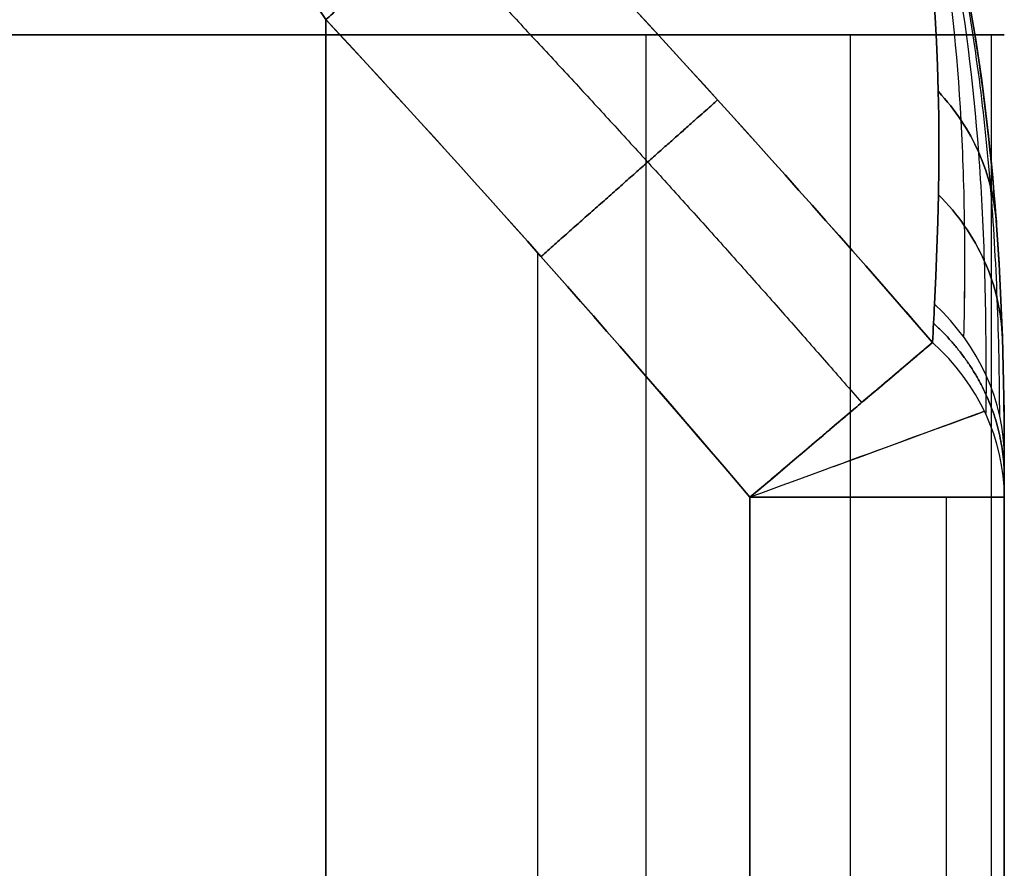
# Model space of a CAD drawing. Header units: millimetres. Extents: x -710 to 710, y 0 to 720.
# Tile 130 of 135: x 698 to 710, y 360 to 370. Entities that reach past the tile are written whole.
import ezdxf

# ---------------------------------------------------------------- set-up
doc = ezdxf.new("R2010")
doc.units = ezdxf.units.MM
doc.header["$MEASUREMENT"] = 0
for name, color, linetype in [('IGES LEVEL 2', 7, 'Continuous'), ('IGES LEVEL 3', 7, 'Continuous'), ('IGES LEVEL 38', 7, 'Continuous')]:
    doc.layers.add(name, color=color, linetype=linetype)

msp = doc.modelspace()

# ---------------------------------------------------------------- linework, layer by layer
at = {"layer": 'IGES LEVEL 2', "extrusion": (0, 1, 0)}
for start, end in [(270, 90), (90, 270)]:
    msp.add_arc((-702, -327, 370), 8, start, end, dxfattribs=at)
at = {"layer": 'IGES LEVEL 2', "color": 255, "extrusion": (0, 1, 0)}
for start, end in [(270, 90), (90, 270)]:
    msp.add_arc((-702, -327, 370), 8, start, end, dxfattribs=at)
at = {"layer": 'IGES LEVEL 2', "color": 255}
for points, knots in [([(702, 370, -335), (701.212, 370, -335), (700.439, 370, -334.846), (699.666, 370, -334.693), (698.939, 370, -334.391), (698.211, 370, -334.09), (697.555, 370, -333.652), (696.9, 370, -333.214), (695.786, 370, -332.1), (695.348, 370, -331.445), (694.91, 370, -330.789), (694.609, 370, -330.061), (694.307, 370, -329.334), (694.154, 370, -328.561), (694, 370, -327.788), (694, 370, -326.212), (694.154, 370, -325.439), (694.307, 370, -324.666), (694.91, 370, -323.211), (695.786, 370, -321.9), (696.9, 370, -320.786), (698.211, 370, -319.91), (699.666, 370, -319.307), (701.212, 370, -319), (702, 370, -319)], [0, 0, 0, 0.0625, 0.0625, 0.125, 0.125, 0.1875, 0.1875, 0.25, 0.3125, 0.3125, 0.375, 0.375, 0.4375, 0.4375, 0.5, 0.5625, 0.5625, 0.625, 0.6875, 0.75, 0.8125, 0.875, 0.9375, 1, 1, 1]), ([(702, 370, -319), (702.788, 370, -319), (704.334, 370, -319.307), (705.789, 370, -319.91), (707.1, 370, -320.786), (708.214, 370, -321.9), (709.09, 370, -323.211), (709.693, 370, -324.666), (710, 370, -326.212), (710, 370, -327.788), (709.693, 370, -329.334), (709.09, 370, -330.789), (708.214, 370, -332.1), (707.1, 370, -333.214), (705.789, 370, -334.09), (704.334, 370, -334.693), (703.561, 370, -334.846), (702.788, 370, -335), (702, 370, -335)], [1, 1, 1, 1.0625, 1.125, 1.1875, 1.25, 1.3125, 1.375, 1.4375, 1.5, 1.5625, 1.625, 1.6875, 1.75, 1.8125, 1.875, 1.9375, 1.9375, 2, 2, 2])]:
    msp.add_open_spline(points, degree=2, knots=knots, dxfattribs=at)
for points in [[(694, 370, -327), (702, 370, -327), (710, 370, -327)], [(702, 370, -335), (702, 370, -327), (702, 370, -319)], [(702, 18.5, -319), (702, 194.25, -319), (702, 370, -319)], [(702, 370, -335), (702, 194.25, -335), (702, 18.5, -335)], [(702, 18.5, -335), (702, 194.25, -335), (702, 370, -335)], [(702, 370, -319), (702, 194.25, -319), (702, 18.5, -319)], [(705.771, 370, -319.945), (705.771, 194.25, -319.945), (705.771, 18.5, -319.945)], [(708.184, 370, -332.075), (708.184, 194.25, -332.075), (708.184, 18.5, -332.075)], [(709.846, 370, -325.439), (709.846, 194.25, -325.439), (709.846, 18.5, -325.439)]]:
    msp.add_open_spline(points, degree=2, dxfattribs=at)
at = {"layer": 'IGES LEVEL 2'}
for points in [[(702, 18.5, -335), (702, 194.25, -335), (702, 370, -335)], [(702, 370, -319), (702, 194.25, -319), (702, 18.5, -319)]]:
    msp.add_open_spline(points, degree=2, dxfattribs=at)
at = {"layer": 'IGES LEVEL 3', "extrusion": (0, 1, 0)}
for start, end in [(270, 90), (90, 270)]:
    msp.add_arc((-702, 327, 370), 8, start, end, dxfattribs=at)
at = {"layer": 'IGES LEVEL 3', "color": 255, "extrusion": (0, 1, 0)}
for start, end in [(270, 90), (90, 270)]:
    msp.add_arc((-702, 327, 370), 8, start, end, dxfattribs=at)
at = {"layer": 'IGES LEVEL 3', "color": 255}
for points, knots in [([(702, 370, 319), (701.212, 370, 319), (700.439, 370, 319.154), (699.666, 370, 319.307), (698.939, 370, 319.609), (698.211, 370, 319.91), (697.555, 370, 320.348), (696.9, 370, 320.786), (695.786, 370, 321.9), (695.348, 370, 322.555), (694.91, 370, 323.211), (694.609, 370, 323.939), (694.307, 370, 324.666), (694.154, 370, 325.439), (694, 370, 326.212), (694, 370, 327.788), (694.154, 370, 328.561), (694.307, 370, 329.334), (694.91, 370, 330.789), (695.786, 370, 332.1), (696.9, 370, 333.214), (698.211, 370, 334.09), (699.666, 370, 334.693), (701.212, 370, 335), (702, 370, 335)], [0, 0, 0, 0.0625, 0.0625, 0.125, 0.125, 0.1875, 0.1875, 0.25, 0.3125, 0.3125, 0.375, 0.375, 0.4375, 0.4375, 0.5, 0.5625, 0.5625, 0.625, 0.6875, 0.75, 0.8125, 0.875, 0.9375, 1, 1, 1]), ([(702, 370, 335), (702.788, 370, 335), (704.334, 370, 334.693), (705.789, 370, 334.09), (707.1, 370, 333.214), (708.214, 370, 332.1), (709.09, 370, 330.789), (709.693, 370, 329.334), (710, 370, 327.788), (710, 370, 326.212), (709.693, 370, 324.666), (709.09, 370, 323.211), (708.214, 370, 321.9), (707.1, 370, 320.786), (705.789, 370, 319.91), (704.334, 370, 319.307), (703.561, 370, 319.154), (702.788, 370, 319), (702, 370, 319)], [1, 1, 1, 1.0625, 1.125, 1.1875, 1.25, 1.3125, 1.375, 1.4375, 1.5, 1.5625, 1.625, 1.6875, 1.75, 1.8125, 1.875, 1.9375, 1.9375, 2, 2, 2])]:
    msp.add_open_spline(points, degree=2, knots=knots, dxfattribs=at)
for points in [[(694, 370, 327), (702, 370, 327), (710, 370, 327)], [(702, 370, 319), (702, 370, 327), (702, 370, 335)], [(702, 18.5, 335), (702, 194.25, 335), (702, 370, 335)], [(702, 370, 319), (702, 194.25, 319), (702, 18.5, 319)], [(702, 18.5, 319), (702, 194.25, 319), (702, 370, 319)], [(702, 370, 335), (702, 194.25, 335), (702, 18.5, 335)], [(705.771, 370, 334.055), (705.771, 194.25, 334.055), (705.771, 18.5, 334.055)], [(708.184, 370, 321.925), (708.184, 194.25, 321.925), (708.184, 18.5, 321.925)], [(709.846, 370, 328.561), (709.846, 194.25, 328.561), (709.846, 18.5, 328.561)]]:
    msp.add_open_spline(points, degree=2, dxfattribs=at)
at = {"layer": 'IGES LEVEL 3'}
for points in [[(702, 18.5, 319), (702, 194.25, 319), (702, 370, 319)], [(702, 370, 335), (702, 194.25, 335), (702, 18.5, 335)]]:
    msp.add_open_spline(points, degree=2, dxfattribs=at)
at = {"layer": 'IGES LEVEL 38', "extrusion": (0, 0.472031, 0.881582)}
msp.add_arc((-707, -470.542, -105.546), 3, 180, 223.4692, dxfattribs=at)
at = {"layer": 'IGES LEVEL 38', "extrusion": (1.22402e-14, -0.472031, 0.881582)}
msp.add_arc((707, 470.542, 105.546), 3, 360, 43.4692, dxfattribs=at)
at = {"layer": 'IGES LEVEL 38', "color": 253, "extrusion": (0, 0.472031, 0.881582)}
msp.add_arc((-707, -470.542, -105.546), 3, 180, 223.4692, dxfattribs=at)
msp.add_arc((-707, -470.542, -105.546), 3, 180, 223.4692, dxfattribs=at)
at = {"layer": 'IGES LEVEL 38', "color": 253, "extrusion": (1.22402e-14, -0.472031, 0.881582)}
msp.add_arc((707, 470.542, 105.546), 3, 360, 43.4692, dxfattribs=at)
msp.add_arc((707, 470.542, 105.546), 3, 360, 43.4692, dxfattribs=at)
at = {"layer": 'IGES LEVEL 38', "extrusion": (-0.646919, 0.762559, -4.39371e-14)}
msp.add_arc((-774.958, -316, -179.387), 3, 199.6942, 270, dxfattribs=at)
at = {"layer": 'IGES LEVEL 38', "extrusion": (-0.646919, 0.762559, 7.81261e-15)}
msp.add_arc((-774.958, 316, -179.387), 3, 90, 160.3058, dxfattribs=at)
at = {"layer": 'IGES LEVEL 38', "color": 253, "extrusion": (-0.646919, 0.762559, -4.39371e-14)}
msp.add_arc((-774.958, -316, -179.387), 3, 199.6942, 270, dxfattribs=at)
at = {"layer": 'IGES LEVEL 38', "color": 253, "extrusion": (-0.646919, 0.762559, 7.81261e-15)}
msp.add_arc((-774.958, 316, -179.387), 3, 90, 160.3058, dxfattribs=at)
at = {"layer": 'IGES LEVEL 38', "extrusion": (8.20455e-14, 0.484132, 0.874995)}
msp.add_arc((-707, -471.958, -100.012), 3, 180, 224.1143, dxfattribs=at)
at = {"layer": 'IGES LEVEL 38', "extrusion": (-1.26995e-13, -0.484132, 0.874995)}
msp.add_arc((707, 471.958, 100.012), 3, 0, 44.1143, dxfattribs=at)
at = {"layer": 'IGES LEVEL 38', "color": 253, "extrusion": (8.20455e-14, 0.484132, 0.874995)}
msp.add_arc((-707, -471.958, -100.012), 3, 180, 224.1143, dxfattribs=at)
msp.add_arc((-707, -471.958, -100.012), 3, 180, 224.1143, dxfattribs=at)
at = {"layer": 'IGES LEVEL 38', "color": 253, "extrusion": (-1.26995e-13, -0.484132, 0.874995)}
msp.add_arc((707, 471.958, 100.012), 3, 0, 44.1143, dxfattribs=at)
msp.add_arc((707, 471.958, 100.012), 3, 0, 44.1143, dxfattribs=at)
at = {"layer": 'IGES LEVEL 38', "color": 253, "extrusion": (-0.344559, 0.938765, 0)}
for centre, start, end in [((-789.313, -316, 98.616), 190.7935, 270), ((-789.313, 316, 98.616), 110.5921, 169.2065)]:
    msp.add_arc(centre, 3, start, end, dxfattribs=at)
at = {"layer": 'IGES LEVEL 38', "extrusion": (0, 1, 0)}
for centre, start, end in [((-707, -316, 364.542), 180, 270), ((-707, 316, 364.542), 90, 180)]:
    msp.add_arc(centre, 3, start, end, dxfattribs=at)
at = {"layer": 'IGES LEVEL 38', "color": 253, "extrusion": (0, 1, 0)}
for centre, start, end in [((-707, -316, 364.542), 180, 270), ((-707, 316, 364.542), 90, 180), ((-707, 316, 364.542), 90, 180)]:
    msp.add_arc(centre, 3, start, end, dxfattribs=at)
at = {"layer": 'IGES LEVEL 38', "color": 253}
for centre, start, end in [((707, 364.542, -316), 359.9999999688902, 9.83187176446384e-07), ((707, 364.542, 316), 1.589687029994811e-08, 1.030192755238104e-06)]:
    msp.add_arc(centre, 3, start, end, dxfattribs=at)
at = {"layer": 'IGES LEVEL 38'}
for points, knots in [([(694, 370.178, 327), (694, 371.34, 326.215), (694.104, 372.467, 325.373), (694.587, 373.926, 323.951), (694.808, 374.375, 323.445), (695.43, 375.051, 322.395), (695.844, 375.274, 321.842), (696.852, 375.271, 320.835), (697.406, 375.046, 320.422), (698.464, 374.36, 319.798), (698.971, 373.907, 319.579), (700.391, 372.445, 319.1), (701.217, 371.337, 319), (702, 370.178, 319)], [0, 0, 0, 0, 0.25, 0.25, 0.375, 0.375, 0.5, 0.5, 0.625, 0.625, 0.75, 0.75, 1, 1, 1, 1]), ([(702, 370.178, -319), (701.217, 371.337, -319), (700.391, 372.445, -319.1), (698.971, 373.907, -319.579), (698.464, 374.36, -319.798), (697.406, 375.046, -320.422), (696.852, 375.271, -320.835), (695.844, 375.274, -321.842), (695.43, 375.051, -322.395), (694.808, 374.375, -323.445), (694.587, 373.926, -323.951), (694.104, 372.467, -325.373), (694, 371.34, -326.215), (694, 370.178, -327)], [0, 0, 0, 0, 0.25, 0.25, 0.375, 0.375, 0.5, 0.5, 0.625, 0.625, 0.75, 0.75, 1, 1, 1, 1]), ([(708, 375, 294.029), (708.795, 373.623, 297.609), (709.279, 372.08, 301.194), (709.885, 368.744, 308.263), (710, 366.939, 311.754), (710, 365, 315.158)], [0, 0, 0, 0, 0.5, 0.5, 1, 1, 1, 1]), ([(710, 365, -315.158), (710, 366.941, -311.75), (709.885, 368.744, -308.263), (709.279, 372.08, -301.194), (708.796, 373.621, -297.613), (708, 375, -294.029)], [0, 0, 0, 0, 0.5, 0.5, 1, 1, 1, 1])]:
    msp.add_open_spline(points, degree=3, knots=knots, dxfattribs=at)
at = {"layer": 'IGES LEVEL 38', "color": 253}
for points, knots in [([(694, 370.178, 327), (694, 371.34, 326.215), (694.104, 372.467, 325.373), (694.587, 373.926, 323.951), (694.808, 374.375, 323.445), (695.43, 375.051, 322.395), (695.844, 375.274, 321.842), (696.852, 375.271, 320.835), (697.406, 375.046, 320.422), (698.464, 374.36, 319.798), (698.971, 373.907, 319.579), (700.391, 372.445, 319.1), (701.217, 371.337, 319), (702, 370.178, 319)], [3.5707963, 3.5707963, 3.5707963, 3.5707963, 3.8207963, 3.8207963, 3.9457963, 3.9457963, 4.0707963, 4.0707963, 4.1957963, 4.1957963, 4.3207963, 4.3207963, 4.5707963, 4.5707963, 4.5707963, 4.5707963]), ([(702, 370.178, -319), (701.217, 371.337, -319), (700.391, 372.445, -319.1), (698.971, 373.907, -319.579), (698.464, 374.36, -319.798), (697.406, 375.046, -320.422), (696.852, 375.271, -320.835), (695.844, 375.274, -321.842), (695.43, 375.051, -322.395), (694.808, 374.375, -323.445), (694.587, 373.926, -323.951), (694.104, 372.467, -325.373), (694, 371.34, -326.215), (694, 370.178, -327)], [3.5707963, 3.5707963, 3.5707963, 3.5707963, 3.8207963, 3.8207963, 3.9457963, 3.9457963, 4.0707963, 4.0707963, 4.1957963, 4.1957963, 4.3207963, 4.3207963, 4.5707963, 4.5707963, 4.5707963, 4.5707963]), ([(702, 370.178, -319), (701.787, 370.493, -319), (701.572, 370.802, -319.008), (701.135, 371.405, -319.044), (700.914, 371.699, -319.071), (700.464, 372.27, -319.146), (700.235, 372.547, -319.193), (699.769, 373.079, -319.314), (699.532, 373.335, -319.386), (699.228, 373.638, -319.495), (699.167, 373.698, -319.518), (699.044, 373.815, -319.566), (698.982, 373.873, -319.591), (698.796, 374.043, -319.669), (698.671, 374.151, -319.724), (698.298, 374.457, -319.903), (698.048, 374.638, -320.038), (697.734, 374.828, -320.232), (697.671, 374.864, -320.272), (697.545, 374.933, -320.355), (697.483, 374.965, -320.397), (697.298, 375.053, -320.526), (697.176, 375.104, -320.616), (696.936, 375.185, -320.805), (696.817, 375.217, -320.904), (696.643, 375.249, -321.058), (696.585, 375.257, -321.111), (696.47, 375.269, -321.218), (696.413, 375.272, -321.273), (696.132, 375.274, -321.553), (695.925, 375.233, -321.785), (695.638, 375.115, -322.147), (695.547, 375.066, -322.269), (695.415, 374.978, -322.456), (695.372, 374.946, -322.519), (695.29, 374.88, -322.644), (695.25, 374.844, -322.706), (695.055, 374.658, -323.018), (694.919, 374.48, -323.268), (694.738, 374.176, -323.641), (694.682, 374.069, -323.765), (694.603, 373.901, -323.952), (694.578, 373.843, -324.014), (694.53, 373.726, -324.137), (694.506, 373.667, -324.198), (694.395, 373.365, -324.503), (694.321, 373.109, -324.742), (694.199, 372.574, -325.212), (694.149, 372.295, -325.443), (694.092, 371.861, -325.786), (694.075, 371.714, -325.899), (694.047, 371.415, -326.125), (694.036, 371.264, -326.237), (694.009, 370.806, -326.569), (694, 370.494, -326.786), (694, 370.178, -327)], [0, 0, 0, 0, 0.00127154, 0.00127154, 0.00254308, 0.00254308, 0.00381461, 0.00381461, 0.00508615, 0.00508615, 0.00540404, 0.00540404, 0.00572192, 0.00572192, 0.00635769, 0.00635769, 0.00762923, 0.00762923, 0.00794711, 0.00794711, 0.008265, 0.008265, 0.00890077, 0.00890077, 0.00953654, 0.00953654, 0.00985442, 0.00985442, 0.01017231, 0.01017231, 0.01144384, 0.01144384, 0.01207961, 0.01207961, 0.0123975, 0.0123975, 0.01271538, 0.01271538, 0.01398692, 0.01398692, 0.01462269, 0.01462269, 0.01494057, 0.01494057, 0.01525846, 0.01525846, 0.01653, 0.01653, 0.01780153, 0.01780153, 0.0184373, 0.0184373, 0.01907307, 0.01907307, 0.02034461, 0.02034461, 0.02034461, 0.02034461]), ([(694, 370.178, 327), (694, 370.494, 326.786), (694.009, 370.806, 326.569), (694.036, 371.264, 326.237), (694.047, 371.415, 326.125), (694.075, 371.714, 325.899), (694.092, 371.861, 325.786), (694.149, 372.295, 325.443), (694.199, 372.574, 325.212), (694.321, 373.109, 324.742), (694.395, 373.365, 324.503), (694.506, 373.667, 324.198), (694.53, 373.726, 324.137), (694.578, 373.843, 324.014), (694.603, 373.901, 323.952), (694.682, 374.069, 323.765), (694.738, 374.176, 323.641), (694.919, 374.48, 323.268), (695.055, 374.658, 323.018), (695.25, 374.844, 322.706), (695.29, 374.88, 322.644), (695.372, 374.946, 322.519), (695.415, 374.978, 322.456), (695.547, 375.066, 322.269), (695.638, 375.115, 322.147), (695.925, 375.233, 321.785), (696.132, 375.274, 321.553), (696.413, 375.272, 321.273), (696.47, 375.269, 321.218), (696.585, 375.257, 321.111), (696.643, 375.249, 321.058), (696.817, 375.217, 320.904), (696.936, 375.185, 320.805), (697.176, 375.104, 320.616), (697.298, 375.053, 320.526), (697.483, 374.965, 320.397), (697.545, 374.933, 320.355), (697.671, 374.864, 320.272), (697.734, 374.828, 320.232), (698.048, 374.638, 320.038), (698.298, 374.457, 319.903), (698.671, 374.151, 319.724), (698.796, 374.043, 319.669), (698.982, 373.873, 319.591), (699.044, 373.815, 319.566), (699.167, 373.698, 319.518), (699.228, 373.638, 319.495), (699.532, 373.335, 319.386), (699.769, 373.079, 319.314), (700.235, 372.547, 319.193), (700.464, 372.27, 319.146), (700.914, 371.699, 319.071), (701.135, 371.405, 319.044), (701.572, 370.802, 319.008), (701.787, 370.493, 319), (702, 370.178, 319)], [-0.02034461, -0.02034461, -0.02034461, -0.02034461, -0.01907307, -0.01907307, -0.0184373, -0.0184373, -0.01780153, -0.01780153, -0.01653, -0.01653, -0.01525846, -0.01525846, -0.01494057, -0.01494057, -0.01462269, -0.01462269, -0.01398692, -0.01398692, -0.01271538, -0.01271538, -0.0123975, -0.0123975, -0.01207961, -0.01207961, -0.01144384, -0.01144384, -0.01017231, -0.01017231, -0.00985442, -0.00985442, -0.00953654, -0.00953654, -0.00890077, -0.00890077, -0.008265, -0.008265, -0.00794711, -0.00794711, -0.00762923, -0.00762923, -0.00635769, -0.00635769, -0.00572192, -0.00572192, -0.00540404, -0.00540404, -0.00508615, -0.00508615, -0.00381461, -0.00381461, -0.00254308, -0.00254308, -0.00127154, -0.00127154, 0, 0, 0, 0]), ([(708, 375, -294.029), (708.796, 373.621, -297.613), (709.279, 372.08, -301.194), (709.885, 368.744, -308.263), (710, 366.941, -311.75), (710, 365, -315.158)], [1, 1, 1, 1, 1.5, 1.5, 2, 2, 2, 2]), ([(709.524, 366.429, -315.923), (709.534, 366.878, -315.051), (709.537, 367.316, -314.172), (709.532, 367.743, -313.288), (709.527, 368.169, -312.403), (709.513, 368.585, -311.513), (709.491, 368.989, -310.617), (709.446, 369.798, -308.826), (709.365, 370.561, -307.015), (709.244, 371.278, -305.187), (709.184, 371.636, -304.272), (709.113, 371.983, -303.353), (709.032, 372.318, -302.429), (708.951, 372.653, -301.506), (708.859, 372.976, -300.579), (708.756, 373.287, -299.649), (708.653, 373.597, -298.719), (708.539, 373.896, -297.786), (708.413, 374.181, -296.849), (708.351, 374.324, -296.381), (708.285, 374.464, -295.912), (708.216, 374.6, -295.442), (708.181, 374.668, -295.206), (708.146, 374.736, -294.971), (708.11, 374.803, -294.736), (708.092, 374.836, -294.618), (708.074, 374.869, -294.5), (708.056, 374.902, -294.382), (708.047, 374.918, -294.323), (708.037, 374.935, -294.265), (708.028, 374.951, -294.206), (708.023, 374.959, -294.176), (708.019, 374.967, -294.147), (708.014, 374.976, -294.117), (708.012, 374.98, -294.103), (708.009, 374.984, -294.088), (708.007, 374.988, -294.073), (708.006, 374.99, -294.066), (708.005, 374.992, -294.058), (708.004, 374.994, -294.051), (708.002, 374.996, -294.044), (708.001, 374.998, -294.036), (708, 375, -294.029)], [0, 0, 0, 0, 0.00286307, 0.00286307, 0.00286307, 0.00572615, 0.00572615, 0.00572615, 0.01145229, 0.01145229, 0.01145229, 0.01431537, 0.01431537, 0.01431537, 0.01717844, 0.01717844, 0.01717844, 0.02004151, 0.02004151, 0.02004151, 0.02147305, 0.02147305, 0.02147305, 0.02218882, 0.02218882, 0.02218882, 0.0225467, 0.0225467, 0.0225467, 0.02272565, 0.02272565, 0.02272565, 0.02281512, 0.02281512, 0.02281512, 0.02285985, 0.02285985, 0.02285985, 0.02288222, 0.02288222, 0.02288222, 0.02290459, 0.02290459, 0.02290459, 0.02290459]), ([(709.785, 365.983, -315.684), (709.787, 366.441, -314.82), (709.781, 366.888, -313.951), (709.767, 367.326, -313.075), (709.753, 367.764, -312.2), (709.731, 368.192, -311.319), (709.699, 368.61, -310.433), (709.636, 369.445, -308.66), (709.537, 370.239, -306.869), (709.396, 370.992, -305.06), (709.326, 371.368, -304.156), (709.245, 371.735, -303.247), (709.153, 372.091, -302.333), (709.061, 372.446, -301.42), (708.958, 372.791, -300.504), (708.843, 373.126, -299.584), (708.728, 373.46, -298.665), (708.601, 373.783, -297.742), (708.461, 374.096, -296.816), (708.391, 374.252, -296.353), (708.317, 374.406, -295.89), (708.241, 374.556, -295.425), (708.202, 374.632, -295.193), (708.163, 374.706, -294.96), (708.123, 374.78, -294.728), (708.103, 374.817, -294.611), (708.083, 374.854, -294.495), (708.062, 374.891, -294.378), (708.052, 374.909, -294.32), (708.042, 374.927, -294.262), (708.031, 374.945, -294.204), (708.026, 374.955, -294.174), (708.021, 374.964, -294.145), (708.016, 374.973, -294.116), (708.013, 374.977, -294.102), (708.01, 374.982, -294.087), (708.008, 374.986, -294.073), (708.007, 374.989, -294.065), (708.005, 374.991, -294.058), (708.004, 374.993, -294.051), (708.003, 374.995, -294.043), (708.001, 374.998, -294.036), (708, 375, -294.029)], [0, 0, 0, 0, 0.00286307, 0.00286307, 0.00286307, 0.00572615, 0.00572615, 0.00572615, 0.01145229, 0.01145229, 0.01145229, 0.01431537, 0.01431537, 0.01431537, 0.01717844, 0.01717844, 0.01717844, 0.02004151, 0.02004151, 0.02004151, 0.02147305, 0.02147305, 0.02147305, 0.02218882, 0.02218882, 0.02218882, 0.0225467, 0.0225467, 0.0225467, 0.02272565, 0.02272565, 0.02272565, 0.02281512, 0.02281512, 0.02281512, 0.02285985, 0.02285985, 0.02285985, 0.02288222, 0.02288222, 0.02288222, 0.02290459, 0.02290459, 0.02290459, 0.02290459]), ([(709.946, 365.5, -315.426), (709.944, 365.969, -314.573), (709.935, 366.429, -313.714), (709.917, 366.879, -312.849), (709.9, 367.33, -311.984), (709.874, 367.772, -311.114), (709.839, 368.205, -310.238), (709.769, 369.07, -308.487), (709.662, 369.899, -306.718), (709.512, 370.691, -304.93), (709.436, 371.087, -304.037), (709.35, 371.475, -303.138), (709.251, 371.853, -302.236), (709.153, 372.231, -301.333), (709.043, 372.6, -300.428), (708.919, 372.959, -299.519), (708.795, 373.318, -298.61), (708.658, 373.668, -297.699), (708.505, 374.009, -296.784), (708.429, 374.179, -296.326), (708.349, 374.347, -295.868), (708.265, 374.512, -295.409), (708.223, 374.594, -295.179), (708.18, 374.676, -294.949), (708.135, 374.758, -294.719), (708.113, 374.799, -294.604), (708.091, 374.839, -294.489), (708.069, 374.879, -294.374), (708.057, 374.9, -294.317), (708.046, 374.92, -294.259), (708.034, 374.94, -294.201), (708.029, 374.95, -294.173), (708.023, 374.96, -294.144), (708.017, 374.97, -294.115), (708.014, 374.975, -294.101), (708.012, 374.98, -294.086), (708.009, 374.985, -294.072), (708.007, 374.987, -294.065), (708.006, 374.99, -294.058), (708.004, 374.992, -294.05), (708.003, 374.995, -294.043), (708.001, 374.997, -294.036), (708, 375, -294.029)], [0, 0, 0, 0, 0.00286307, 0.00286307, 0.00286307, 0.00572615, 0.00572615, 0.00572615, 0.01145229, 0.01145229, 0.01145229, 0.01431537, 0.01431537, 0.01431537, 0.01717844, 0.01717844, 0.01717844, 0.02004151, 0.02004151, 0.02004151, 0.02147305, 0.02147305, 0.02147305, 0.02218882, 0.02218882, 0.02218882, 0.0225467, 0.0225467, 0.0225467, 0.02272565, 0.02272565, 0.02272565, 0.02281512, 0.02281512, 0.02281512, 0.02285985, 0.02285985, 0.02285985, 0.02288222, 0.02288222, 0.02288222, 0.02290459, 0.02290459, 0.02290459, 0.02290459]), ([(710, 365, 315.158), (710, 366.939, 311.754), (709.885, 368.744, 308.263), (709.279, 372.08, 301.194), (708.795, 373.623, 297.609), (708, 375, 294.029)], [1.758682, 1.758682, 1.758682, 1.758682, 2.258682, 2.258682, 2.758682, 2.758682, 2.758682, 2.758682]), ([(709.946, 365.5, 315.426), (709.944, 365.969, 314.573), (709.935, 366.428, 313.714), (709.917, 366.879, 312.849), (709.9, 367.33, 311.984), (709.874, 367.772, 311.114), (709.839, 368.204, 310.238), (709.769, 369.07, 308.487), (709.662, 369.899, 306.718), (709.512, 370.691, 304.93), (709.436, 371.087, 304.037), (709.35, 371.475, 303.138), (709.252, 371.853, 302.236), (709.153, 372.231, 301.333), (709.043, 372.6, 300.428), (708.919, 372.959, 299.519), (708.795, 373.318, 298.61), (708.658, 373.668, 297.699), (708.505, 374.009, 296.784), (708.429, 374.179, 296.326), (708.349, 374.347, 295.868), (708.265, 374.512, 295.409), (708.223, 374.594, 295.179), (708.18, 374.676, 294.949), (708.135, 374.758, 294.719), (708.113, 374.799, 294.604), (708.091, 374.839, 294.489), (708.069, 374.879, 294.374), (708.057, 374.9, 294.317), (708.046, 374.92, 294.259), (708.034, 374.94, 294.201), (708.029, 374.95, 294.173), (708.023, 374.96, 294.144), (708.017, 374.97, 294.115), (708.014, 374.975, 294.101), (708.012, 374.98, 294.086), (708.009, 374.985, 294.072), (708.007, 374.987, 294.065), (708.006, 374.99, 294.058), (708.004, 374.992, 294.05), (708.003, 374.995, 294.043), (708.001, 374.997, 294.036), (708, 375, 294.029)], [0, 0, 0, 0, 0.00286307, 0.00286307, 0.00286307, 0.00572615, 0.00572615, 0.00572615, 0.01145229, 0.01145229, 0.01145229, 0.01431537, 0.01431537, 0.01431537, 0.01717844, 0.01717844, 0.01717844, 0.02004151, 0.02004151, 0.02004151, 0.02147305, 0.02147305, 0.02147305, 0.02218882, 0.02218882, 0.02218882, 0.0225467, 0.0225467, 0.0225467, 0.02272565, 0.02272565, 0.02272565, 0.02281512, 0.02281512, 0.02281512, 0.02285985, 0.02285985, 0.02285985, 0.02288222, 0.02288222, 0.02288222, 0.02290459, 0.02290459, 0.02290459, 0.02290459]), ([(709.785, 365.982, 315.684), (709.787, 366.44, 314.82), (709.781, 366.888, 313.951), (709.767, 367.326, 313.075), (709.753, 367.764, 312.2), (709.731, 368.192, 311.319), (709.699, 368.61, 310.433), (709.636, 369.445, 308.66), (709.537, 370.239, 306.869), (709.396, 370.992, 305.06), (709.326, 371.368, 304.156), (709.245, 371.735, 303.247), (709.153, 372.091, 302.333), (709.061, 372.446, 301.42), (708.958, 372.791, 300.504), (708.843, 373.126, 299.584), (708.728, 373.46, 298.665), (708.601, 373.783, 297.742), (708.461, 374.096, 296.816), (708.391, 374.252, 296.353), (708.317, 374.406, 295.89), (708.241, 374.556, 295.425), (708.202, 374.632, 295.193), (708.163, 374.706, 294.96), (708.123, 374.78, 294.728), (708.103, 374.817, 294.611), (708.083, 374.854, 294.495), (708.062, 374.891, 294.378), (708.052, 374.909, 294.32), (708.042, 374.927, 294.262), (708.031, 374.945, 294.204), (708.026, 374.955, 294.174), (708.021, 374.964, 294.145), (708.016, 374.973, 294.116), (708.013, 374.977, 294.102), (708.01, 374.982, 294.087), (708.008, 374.986, 294.073), (708.007, 374.989, 294.065), (708.005, 374.991, 294.058), (708.004, 374.993, 294.051), (708.003, 374.995, 294.043), (708.001, 374.998, 294.036), (708, 375, 294.029)], [0, 0, 0, 0, 0.00286307, 0.00286307, 0.00286307, 0.00572615, 0.00572615, 0.00572615, 0.01145229, 0.01145229, 0.01145229, 0.01431537, 0.01431537, 0.01431537, 0.01717844, 0.01717844, 0.01717844, 0.02004151, 0.02004151, 0.02004151, 0.02147305, 0.02147305, 0.02147305, 0.02218882, 0.02218882, 0.02218882, 0.0225467, 0.0225467, 0.0225467, 0.02272565, 0.02272565, 0.02272565, 0.02281512, 0.02281512, 0.02281512, 0.02285985, 0.02285985, 0.02285985, 0.02288222, 0.02288222, 0.02288222, 0.02290459, 0.02290459, 0.02290459, 0.02290459]), ([(709.524, 366.429, 315.923), (709.535, 366.878, 315.051), (709.538, 367.316, 314.172), (709.532, 367.742, 313.288), (709.527, 368.169, 312.403), (709.513, 368.584, 311.513), (709.491, 368.989, 310.617), (709.446, 369.798, 308.825), (709.365, 370.561, 307.015), (709.244, 371.277, 305.187), (709.184, 371.636, 304.272), (709.113, 371.983, 303.353), (709.032, 372.318, 302.429), (708.951, 372.653, 301.506), (708.859, 372.976, 300.579), (708.756, 373.287, 299.649), (708.653, 373.597, 298.719), (708.539, 373.896, 297.786), (708.414, 374.181, 296.849), (708.351, 374.324, 296.381), (708.285, 374.464, 295.912), (708.216, 374.6, 295.441), (708.181, 374.668, 295.206), (708.146, 374.736, 294.971), (708.11, 374.803, 294.736), (708.092, 374.836, 294.618), (708.074, 374.869, 294.5), (708.056, 374.902, 294.382), (708.047, 374.918, 294.323), (708.037, 374.935, 294.265), (708.028, 374.951, 294.206), (708.023, 374.959, 294.176), (708.019, 374.967, 294.147), (708.014, 374.976, 294.117), (708.012, 374.98, 294.103), (708.009, 374.984, 294.088), (708.007, 374.988, 294.073), (708.006, 374.99, 294.066), (708.005, 374.992, 294.058), (708.004, 374.994, 294.051), (708.002, 374.996, 294.044), (708.001, 374.998, 294.036), (708, 375, 294.029)], [0, 0, 0, 0, 0.00286307, 0.00286307, 0.00286307, 0.00572615, 0.00572615, 0.00572615, 0.01145229, 0.01145229, 0.01145229, 0.01431537, 0.01431537, 0.01431537, 0.01717844, 0.01717844, 0.01717844, 0.02004151, 0.02004151, 0.02004151, 0.02147305, 0.02147305, 0.02147305, 0.02218882, 0.02218882, 0.02218882, 0.0225467, 0.0225467, 0.0225467, 0.02272565, 0.02272565, 0.02272565, 0.02281512, 0.02281512, 0.02281512, 0.02285985, 0.02285985, 0.02285985, 0.02288222, 0.02288222, 0.02288222, 0.02290459, 0.02290459, 0.02290459, 0.02290459]), ([(710, 365, -315.158), (710, 366.941, -311.75), (709.885, 368.744, -308.263), (709.279, 372.08, -301.194), (708.796, 373.621, -297.613), (708, 375, -294.029)], [1, 1, 1, 1, 1.5, 1.5, 2, 2, 2, 2]), ([(708, 375, 294.029), (708.795, 373.623, 297.609), (709.279, 372.08, 301.194), (709.885, 368.744, 308.263), (710, 366.939, 311.754), (710, 365, 315.158)], [3, 3, 3, 3, 3.5, 3.5, 4, 4, 4, 4]), ([(709.223, 369.329, -310.785), (709.322, 369.222, -310.732), (709.412, 369.108, -310.676), (709.491, 368.989, -310.617), (709.571, 368.868, -310.558), (709.641, 368.741, -310.496), (709.699, 368.61, -310.433), (709.757, 368.478, -310.369), (709.804, 368.343, -310.304), (709.839, 368.205, -310.238), (709.873, 368.066, -310.172), (709.896, 367.925, -310.106), (709.907, 367.784, -310.039)], [0.0000001, 0.0000001, 0.0000001, 0.0000001, 0.2473994, 0.2473994, 0.2473994, 0.4982663, 0.4982663, 0.4982663, 0.7491331, 0.7491331, 0.7491331, 1, 1, 1, 1]), ([(709.907, 367.784, 310.039), (709.896, 367.925, 310.106), (709.873, 368.066, 310.172), (709.839, 368.204, 310.238), (709.804, 368.343, 310.304), (709.757, 368.478, 310.369), (709.699, 368.61, 310.433), (709.641, 368.741, 310.496), (709.571, 368.868, 310.558), (709.491, 368.989, 310.617), (709.412, 369.108, 310.676), (709.322, 369.222, 310.732), (709.223, 369.329, 310.785)], [0, 0, 0, 0, 0.2508349, 0.2508349, 0.2508349, 0.5016698, 0.5016698, 0.5016698, 0.7525046, 0.7525046, 0.7525046, 0.9999999, 0.9999999, 0.9999999, 0.9999999]), ([(709.224, 368.111, -313.477), (709.339, 367.996, -313.418), (709.442, 367.873, -313.355), (709.532, 367.743, -313.288), (709.624, 367.61, -313.22), (709.702, 367.471, -313.149), (709.767, 367.326, -313.075), (709.831, 367.182, -313.002), (709.882, 367.032, -312.926), (709.917, 366.879, -312.849), (709.952, 366.727, -312.772), (709.973, 366.571, -312.694), (709.978, 366.415, -312.615)], [0, 0, 0, 0, 0.2473994, 0.2473994, 0.2473994, 0.4982663, 0.4982663, 0.4982663, 0.7491331, 0.7491331, 0.7491331, 1, 1, 1, 1]), ([(709.978, 366.415, 312.615), (709.973, 366.571, 312.694), (709.952, 366.727, 312.772), (709.917, 366.879, 312.849), (709.882, 367.032, 312.926), (709.832, 367.181, 313.002), (709.767, 367.326, 313.075), (709.703, 367.471, 313.149), (709.624, 367.61, 313.22), (709.532, 367.742, 313.288), (709.442, 367.873, 313.355), (709.339, 367.996, 313.418), (709.224, 368.111, 313.477)], [0, 0, 0, 0, 0.2508349, 0.2508349, 0.2508349, 0.5016698, 0.5016698, 0.5016698, 0.7525046, 0.7525046, 0.7525046, 1, 1, 1, 1]), ([(710, 364.542, -316), (710, 364.542, -316.785), (709.677, 364.542, -317.566), (708.566, 364.542, -318.677), (707.785, 364.542, -319), (707, 364.542, -319)], [0, 0, 0, 0, 0.5, 0.5, 1, 1, 1, 1])]:
    msp.add_open_spline(points, degree=3, knots=knots, dxfattribs=at)
at = {"layer": 'IGES LEVEL 38'}
for points, degree in [([(709.177, 366.819, 316.132), (709.363, 370.372, 309.082), (709.06, 373.163, 301.632), (708, 375, 294.029)], 3), ([(708, 375, -294.029), (709.059, 373.165, -301.624), (709.363, 370.372, -309.082), (709.177, 366.819, -316.132)], 3), ([(704.008, 372.042, 317.222), (705.768, 370.192, 317.152), (707.483, 368.3, 317.082), (709.154, 366.369, 317.011)], 3), ([(709.154, 366.369, -317.011), (707.483, 368.3, -317.082), (705.768, 370.192, -317.152), (704.008, 372.042, -317.222)], 3), ([(702, 370.178, 319), (703.71, 368.337, 319), (705.375, 366.457, 319), (707, 364.542, 319)], 3), ([(702, 277, 319), (702, 323.589, 319), (702, 370.178, 319)], 2), ([(707, 364.542, -319), (705.375, 366.457, -319), (703.71, 368.337, -319), (702, 370.178, -319)], 3), ([(702, 277, -319), (702, 323.589, -319), (702, 370.178, -319)], 2), ([(709.154, 366.369, 317.011), (709.162, 366.521, 316.719), (709.169, 366.671, 316.426), (709.177, 366.819, 316.132)], 3), ([(709.177, 366.819, -316.132), (709.169, 366.671, -316.426), (709.162, 366.521, -316.719), (709.154, 366.369, -317.011)], 3), ([(710, 365, 315.158), (710, 364.849, 315.44), (710, 364.696, 315.72), (710, 364.542, 316)], 3), ([(710, 364.542, -316), (710, 364.696, -315.72), (710, 364.849, -315.44), (710, 365, -315.158)], 3), ([(710, 365, 315.158), (710, 365), (710, 365, -315.158)], 2), ([(707, 364.542, 319), (707, 320.771, 319), (707, 277, 319)], 2), ([(707, 277, -319), (707, 320.771, -319), (707, 364.542, -319)], 2), ([(710, 364.542, 316), (710, 320.771, 316), (710, 277, 316)], 2), ([(710, 277, -316), (710, 320.771, -316), (710, 364.542, -316)], 2)]:
    msp.add_open_spline(points, degree=degree, dxfattribs=at)
at = {"layer": 'IGES LEVEL 38', "color": 253}
for points, degree in [([(709.177, 366.819, -316.132), (709.363, 370.372, -309.082), (709.059, 373.165, -301.624), (708, 375, -294.029)], 3), ([(708, 375, 294.029), (709.06, 373.163, 301.632), (709.363, 370.372, 309.082), (709.177, 366.819, 316.132)], 3), ([(709.177, 366.819, 316.132), (709.363, 370.372, 309.082), (709.06, 373.163, 301.632), (708, 375, 294.029)], 3), ([(708, 375, -294.029), (709.059, 373.165, -301.624), (709.363, 370.372, -309.082), (709.177, 366.819, -316.132)], 3), ([(710, 365), (710, 368.333), (709.667, 372.113), (708, 375)], 3), ([(704.008, 372.042, -317.222), (705.775, 370.185, -317.152), (707.489, 368.293, -317.081), (709.154, 366.369, -317.011)], 3), ([(709.154, 366.369, 317.011), (707.489, 368.293, 317.081), (705.775, 370.185, 317.152), (704.008, 372.042, 317.222)], 3), ([(704.008, 372.042, 317.222), (705.768, 370.192, 317.152), (707.483, 368.3, 317.082), (709.154, 366.369, 317.011)], 3), ([(709.154, 366.369, -317.011), (707.483, 368.3, -317.082), (705.768, 370.192, -317.152), (704.008, 372.042, -317.222)], 3), ([(707, 364.542, -319), (705.38, 366.451, -319), (703.715, 368.331, -319), (702, 370.178, -319)], 3), ([(702, 370.178, 319), (703.715, 368.331, 319), (705.38, 366.451, 319), (707, 364.542, 319)], 3), ([(702, 370.178, 319), (702, 323.589, 319), (702, 277, 319)], 2), ([(702, 277, 319), (702, 323.589, 319), (702, 370.178, 319)], 2), ([(702, 370.178, 319), (703.71, 368.337, 319), (705.375, 366.457, 319), (707, 364.542, 319)], 3), ([(702, 370.178, -319), (702, 323.589, -319), (702, 277, -319)], 2), ([(707, 364.542, -319), (705.375, 366.457, -319), (703.71, 368.337, -319), (702, 370.178, -319)], 3), ([(702, 277, -319), (702, 323.589, -319), (702, 370.178, -319)], 2), ([(709.625, 370.167, -305.244), (709.625, 370.167, 0), (709.625, 370.167, 305.244)], 2), ([(704.5, 277, 319), (704.5, 322.212, 319), (704.5, 367.423, 319)], 2), ([(704.5, 277, -319), (704.5, 322.212, -319), (704.5, 367.423, -319)], 2), ([(709.154, 366.369, -317.011), (709.162, 366.521, -316.719), (709.169, 366.671, -316.426), (709.177, 366.819, -316.132)], 3), ([(709.177, 366.819, 316.132), (709.169, 366.671, 316.426), (709.162, 366.521, 316.719), (709.154, 366.369, 317.011)], 3), ([(709.154, 366.369, 317.011), (709.162, 366.521, 316.719), (709.169, 366.671, 316.426), (709.177, 366.819, 316.132)], 3), ([(709.177, 366.819, -316.132), (709.169, 366.671, -316.426), (709.162, 366.521, -316.719), (709.154, 366.369, -317.011)], 3), ([(710, 365, -315.158), (710, 364.849, -315.44), (710, 364.696, -315.72), (710, 364.542, -316)], 3), ([(710, 364.542, 316), (710, 364.696, 315.72), (710, 364.849, 315.44), (710, 365, 315.158)], 3), ([(710, 364.542, -316), (710, 364.696, -315.72), (710, 364.849, -315.44), (710, 365, -315.158)], 3), ([(710, 365, -315.158), (710, 365), (710, 365, 315.158)], 2), ([(710, 365, 315.158), (710, 364.849, 315.44), (710, 364.696, 315.72), (710, 364.542, 316)], 3), ([(710, 277), (710, 321), (710, 365)], 2), ([(710, 365, 315.158), (710, 365), (710, 365, -315.158)], 2), ([(707, 277, -319), (707, 320.771, -319), (707, 364.542, -319)], 2), ([(707, 364.542, 319), (707, 320.771, 319), (707, 277, 319)], 2), ([(707, 364.542, 319), (707, 320.771, 319), (707, 277, 319)], 2), ([(707, 277, -319), (707, 320.771, -319), (707, 364.542, -319)], 2), ([(709.319, 277, -317.903), (709.319, 320.771, -317.903), (709.319, 364.542, -317.903)], 2), ([(709.319, 277, 317.903), (709.319, 320.771, 317.903), (709.319, 364.542, 317.903)], 2), ([(710, 364.542, -316), (710, 320.771, -316), (710, 277, -316)], 2), ([(710, 277, 316), (710, 320.771, 316), (710, 364.542, 316)], 2), ([(710, 277, -316), (710, 320.771, -316), (710, 364.542, -316)], 2), ([(710, 364.542, 316), (710, 320.771, 316), (710, 277, 316)], 2)]:
    msp.add_open_spline(points, degree=degree, dxfattribs=at)
for points, weights, degree in [([(702, 370.178, -319), (703.427, 371.503, -319), (704.008, 372.042, -317.222)], [1, 0.838837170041, 1], 2), ([(704.008, 372.042, -317.222), (703.427, 371.503, -319), (702, 370.178, -319)], [1, 0.838837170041, 1], 2), ([(704.008, 372.042, 317.222), (703.427, 371.503, 319), (702, 370.178, 319)], [1, 0.838837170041, 1], 2), ([(702, 370.178, 319), (703.427, 371.503, 319), (704.008, 372.042, 317.222)], [1, 0.838837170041, 1], 2), ([(703.197, 371.289, -318.517), (704.96, 369.438, -318.496), (706.665, 367.56, -318.474), (708.317, 365.659, -318.453)], [0.91941858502, 0.915931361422, 0.912396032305, 0.908809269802], 3), ([(703.197, 371.289, 318.517), (704.96, 369.438, 318.496), (706.665, 367.56, 318.474), (708.317, 365.659, 318.453)], [0.91941858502, 0.915931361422, 0.912396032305, 0.908809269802], 3), ([(706.619, 369.23, -317.117), (706.054, 368.729, -319), (704.536, 367.383, -319)], [1, 0.828302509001, 1], 2), ([(704.536, 367.383, 319), (706.054, 368.729, 319), (706.619, 369.23, 317.117)], [1, 0.828302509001, 1], 2), ([(710, 364.772, -315.58), (710, 365.831, -316.157), (709.166, 366.596, -316.573)], [1, 0.927861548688, 1], 2), ([(709.166, 366.596, 316.573), (710, 365.831, 316.157), (710, 364.772, 315.58)], [1, 0.927861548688, 1], 2), ([(709.154, 366.369, -317.011), (708.611, 365.908, -319), (707, 364.542, -319)], [1, 0.817618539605, 1], 2), ([(707, 364.542, 319), (708.611, 365.908, 319), (709.154, 366.369, 317.011)], [1, 0.817618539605, 1], 2), ([(709.787, 365.979, -315.682), (709.785, 365.83, -315.972), (709.783, 365.68, -316.259), (709.78, 365.527, -316.545)], [0.964454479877, 0.964106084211, 0.963756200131, 0.963404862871], 3), ([(709.787, 365.979, 315.682), (709.785, 365.83, 315.972), (709.783, 365.68, 316.259), (709.78, 365.527, 316.545)], [0.964454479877, 0.964106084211, 0.963756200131, 0.963404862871], 3)]:
    msp.add_rational_spline(points, weights, degree=degree, dxfattribs=at)

doc.saveas('drawing.dxf')
